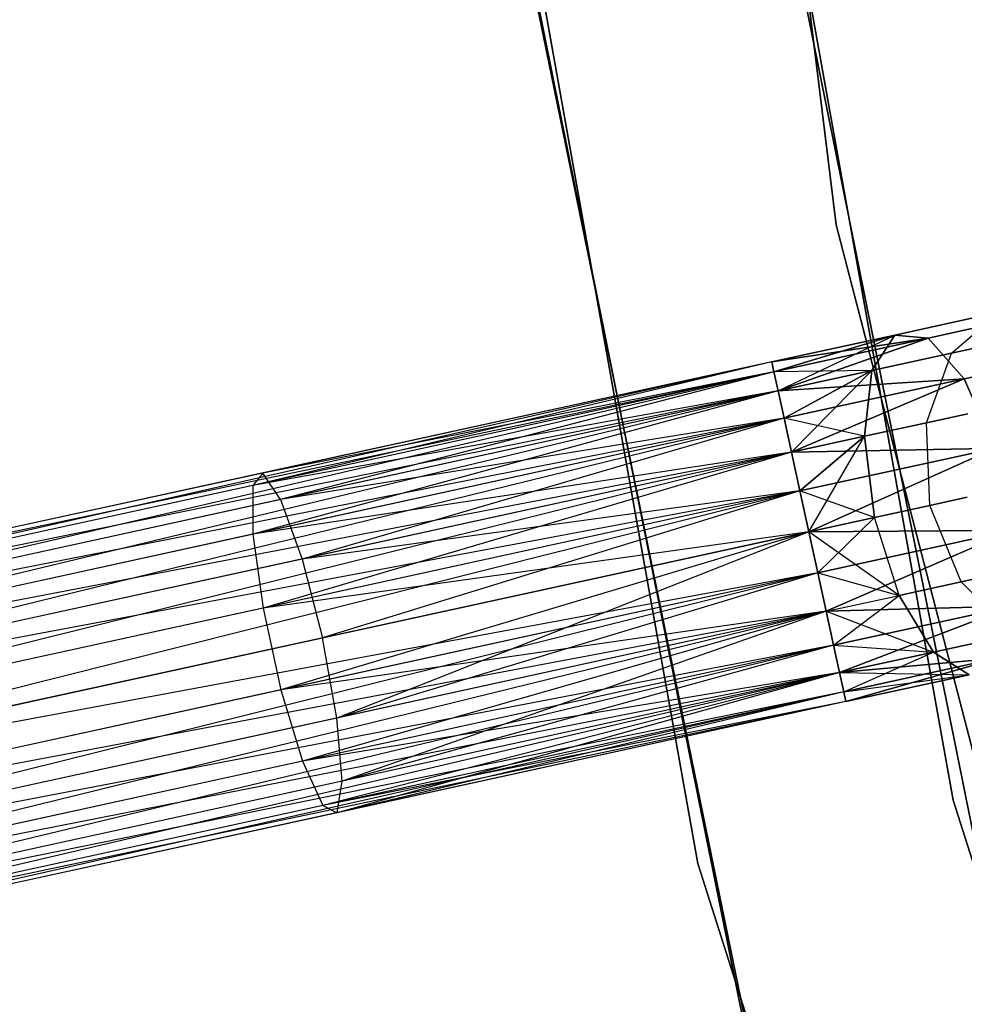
# Model space of a CAD drawing. Extents: x -91 to 91, y -91 to 262.
# Tile 62 of 256: x -65.52 to -60.12, y -16.04 to -10.42. Entities that reach past the tile are written whole.
import ezdxf

# ---------------------------------------------------------------- set-up
doc = ezdxf.new("R2010")
doc.units = 0
doc.header["$LTSCALE"] = 25.4
doc.layers.get('0').update_dxf_attribs({"linetype": 'CONTINUOUS'})

# ---------------------------------------------------------------- blocks, each defined once
blk = doc.blocks.new('ETE0_STL_1')
at = {"color": 0}
for p, q in [((-61.8482, -3.5492, 327.5076), (-60.8559, -11.5916, 327.5076)), ((-60.8559, -11.5916, 328.5076), (-61.8482, -3.5492, 328.5076)), ((-61.8482, -3.5492, 327.5076), (-60.8559, -11.5916, 327.5076)), ((-60.8559, -11.5916, 328.5076), (-61.8482, -3.5492, 328.5076)), ((-60.1888, -14.8764, 330.5076), (-61.6156, -6.8929, 330.5076)), ((-61.6156, -6.8929, 321.0076), (-60.1888, -14.8764, 321.0076)), ((-61.6156, -6.8929, 321.0076), (-60.1888, -14.8764, 321.0076)), ((-60.1888, -14.8764, 330.5076), (-61.6156, -6.8929, 330.5076)), ((-63.1063, -7.0597, 330.5076), (-61.645, -15.2363, 330.5076)), ((-61.645, -15.2363, 321.0076), (-63.1063, -7.0597, 321.0076)), ((-63.1063, -7.0597, 330.5076), (-61.645, -15.2363, 330.5076)), ((-61.645, -15.2363, 321.0076), (-63.1063, -7.0597, 321.0076)), ((-61.4496, -8.2433, 159.5), (-59.8479, -16.1935, 159.5)), ((-59.8479, -16.1935, 169), (-61.4496, -8.2433, 169)), ((-59.8479, -16.1935, 169), (-61.4496, -8.2433, 169)), ((-61.4496, -8.2433, 159.5), (-59.8479, -16.1935, 159.5)), ((-61.2958, -16.5853, 159.5), (-62.9362, -8.4427, 159.5)), ((-62.9362, -8.4427, 169), (-61.2958, -16.5853, 169)), ((-61.2958, -16.5853, 159.5), (-62.9362, -8.4427, 159.5)), ((-62.9362, -8.4427, 169), (-61.2958, -16.5853, 169)), ((-62.9102, -8.6345, 158.5), (-61.245, -16.7721, 158.5)), ((-61.245, -16.7721, 159.5), (-62.9102, -8.6345, 159.5)), ((-62.9102, -8.6345, 158.5), (-61.245, -16.7721, 158.5)), ((-61.245, -16.7721, 159.5), (-62.9102, -8.6345, 159.5)), ((-60.8559, -11.5916, 327.5076), (-60.8559, -11.5916, 328.5076)), ((-60.8559, -11.5916, 327.5076), (-58.8222, -19.4357, 327.5076)), ((-58.8222, -19.4357, 328.5076), (-60.8559, -11.5916, 328.5076)), ((-60.8559, -11.5916, 327.5076), (-60.8559, -11.5916, 328.5076)), ((-60.8559, -11.5916, 327.5076), (-58.8222, -19.4357, 327.5076)), ((-58.8222, -19.4357, 328.5076), (-60.8559, -11.5916, 328.5076)), ((-59.5849, -12.0745, 320.3427), (-60.3312, -12.2375, 319.8322)), ((-59.5849, -12.0745, 320.3427), (-60.3312, -12.2375, 319.8322)), ((-60.3312, -12.2375, 170.183), (-59.5849, -12.0745, 169.6726)), ((-60.3312, -12.2375, 170.183), (-59.5849, -12.0745, 169.6726)), ((-59.9255, -12.0898, 320.6786), (-60.5212, -12.2199, 320.2712)), ((-59.9255, -12.0898, 320.6786), (-60.5212, -12.2199, 320.2712)), ((-60.5212, -12.2199, 169.744), (-59.9255, -12.0898, 169.3366)), ((-60.5212, -12.2199, 169.744), (-59.9255, -12.0898, 169.3366)), ((-60.1984, -12.3231, 320.9951), (-59.9255, -12.0898, 320.6786)), ((-60.1984, -12.3231, 320.9951), (-59.9255, -12.0898, 320.6786)), ((-60.1984, -12.3231, 169.0201), (-59.9255, -12.0898, 169.3366)), ((-60.1984, -12.3231, 169.0201), (-59.9255, -12.0898, 169.3366)), ((-60.5212, -12.2199, 320.2712), (-61.2238, -12.3734, 320.1281)), ((-60.5212, -12.2199, 320.2712), (-61.2238, -12.3734, 319.8871)), ((-60.5212, -12.2199, 320.2712), (-61.2238, -12.3734, 320.1281)), ((-60.5212, -12.2199, 320.2712), (-61.2238, -12.3734, 319.8871)), ((-61.2238, -12.3734, 170.1281), (-60.5212, -12.2199, 169.744)), ((-61.2238, -12.3734, 169.8871), (-60.5212, -12.2199, 169.744)), ((-61.2238, -12.3734, 169.8871), (-60.5212, -12.2199, 169.744)), ((-61.2238, -12.3734, 170.1281), (-60.5212, -12.2199, 169.744)), ((-60.3312, -12.2375, 319.8322), (-61.2238, -12.3734, 319.8871)), ((-60.3312, -12.2375, 319.8322), (-61.2238, -12.3734, 319.8871)), ((-61.2238, -12.3734, 170.1281), (-60.3312, -12.2375, 170.183)), ((-61.2238, -12.3734, 170.1281), (-60.3312, -12.2375, 170.183)), ((-60.5212, -12.2199, 320.2712), (-61.2115, -12.4298, 320.3622)), ((-60.5212, -12.2199, 320.2712), (-61.2115, -12.4298, 320.3622)), ((-61.2115, -12.4298, 169.653), (-60.5212, -12.2199, 169.744)), ((-61.2115, -12.4298, 169.653), (-60.5212, -12.2199, 169.744)), ((-60.3312, -12.2375, 319.8322), (-61.2115, -12.4298, 319.653)), ((-60.3312, -12.2375, 319.8322), (-61.2115, -12.4298, 319.653)), ((-61.2115, -12.4298, 170.3622), (-60.3312, -12.2375, 170.183)), ((-61.2115, -12.4298, 170.3622), (-60.3312, -12.2375, 170.183)), ((-61.1876, -12.5392, 169.4395), (-60.5212, -12.2199, 169.744)), ((-61.1876, -12.5392, 169.4395), (-60.5212, -12.2199, 169.744)), ((-60.3312, -12.2375, 319.8322), (-61.1876, -12.5392, 319.4395)), ((-60.3312, -12.2375, 319.8322), (-61.1876, -12.5392, 319.4395)), ((-61.1876, -12.5392, 170.5757), (-60.3312, -12.2375, 170.183)), ((-61.1876, -12.5392, 170.5757), (-60.3312, -12.2375, 170.183)), ((-60.6523, -12.4223, 320.6847), (-60.5212, -12.2199, 320.2712)), ((-60.6523, -12.4223, 320.6847), (-60.5212, -12.2199, 320.2712)), ((-60.5212, -12.2199, 169.744), (-60.6523, -12.4223, 169.3306)), ((-60.5212, -12.2199, 169.744), (-60.6523, -12.4223, 169.3306)), ((-60.5212, -12.2199, 320.2712), (-60.3312, -12.2375, 319.8322)), ((-60.5212, -12.2199, 320.2712), (-60.3312, -12.2375, 319.8322)), ((-60.3312, -12.2375, 170.183), (-60.5212, -12.2199, 169.744)), ((-60.3312, -12.2375, 170.183), (-60.5212, -12.2199, 169.744)), ((-60.3312, -12.2375, 319.8322), (-60.1259, -12.4709, 319.4683)), ((-60.3312, -12.2375, 319.8322), (-60.1259, -12.4709, 319.4683)), ((-60.1259, -12.4709, 170.5469), (-60.3312, -12.2375, 170.183)), ((-60.1259, -12.4709, 170.5469), (-60.3312, -12.2375, 170.183)), ((-59.8952, -12.2569, 321.4596), (-60.1984, -12.3231, 320.9951)), ((-59.8952, -12.2569, 321.4596), (-60.1984, -12.3231, 320.9951)), ((-60.1984, -12.3231, 169.0201), (-59.8952, -12.2569, 168.5556)), ((-60.1984, -12.3231, 169.0201), (-59.8952, -12.2569, 168.5556)), ((-59.2548, -12.2806, 320.0641), (-60.1259, -12.4709, 319.4683)), ((-59.2548, -12.2806, 320.0641), (-60.1259, -12.4709, 319.4683)), ((-60.1259, -12.4709, 170.5469), (-59.2548, -12.2806, 169.9511)), ((-60.1259, -12.4709, 170.5469), (-59.2548, -12.2806, 169.9511)), ((-60.1984, -12.3231, 320.9951), (-60.6523, -12.4223, 320.6847)), ((-60.1984, -12.3231, 320.9951), (-60.6523, -12.4223, 320.6847)), ((-60.6523, -12.4223, 169.3306), (-60.1984, -12.3231, 169.0201)), ((-60.6523, -12.4223, 169.3306), (-60.1984, -12.3231, 169.0201)), ((-60.3412, -12.721, 321.2195), (-60.1984, -12.3231, 320.9951)), ((-60.3412, -12.721, 321.2195), (-60.1984, -12.3231, 320.9951)), ((-60.3412, -12.721, 168.7957), (-60.1984, -12.3231, 169.0201)), ((-60.3412, -12.721, 168.7957), (-60.1984, -12.3231, 169.0201)), ((-61.2238, -12.3734, 170.1281), (-68.7386, -14.0149, 170.1281)), ((-61.2238, -12.3734, 170.1281), (-68.7386, -14.0149, 170.1281)), ((-61.2238, -12.3734, 169.8871), (-68.7386, -14.0149, 170.1281)), ((-61.2238, -12.3734, 169.8871), (-68.7386, -14.0149, 170.1281)), ((-61.2238, -12.3734, 169.8871), (-68.7263, -14.0713, 169.653)), ((-61.2238, -12.3734, 169.8871), (-68.7263, -14.0713, 169.653)), ((-61.2238, -12.3734, 320.1281), (-64.1852, -13.0793, 320.1334)), ((-61.2238, -12.3734, 320.1281), (-64.1852, -13.0793, 320.1334)), ((-61.2238, -12.3734, 319.8871), (-64.1281, -13.0078, 319.6635)), ((-61.2238, -12.3734, 320.1281), (-64.1281, -13.0078, 319.6635)), ((-61.2238, -12.3734, 320.1281), (-64.1281, -13.0078, 319.6635)), ((-61.2238, -12.3734, 319.8871), (-64.1281, -13.0078, 319.6635)), ((-61.2238, -12.3734, 320.1281), (-61.2115, -12.4298, 320.3622)), ((-61.2115, -12.4298, 319.653), (-61.2238, -12.3734, 319.8871)), ((-61.2238, -12.3734, 320.1281), (-61.2115, -12.4298, 320.3622)), ((-61.2115, -12.4298, 319.653), (-61.2238, -12.3734, 319.8871)), ((-61.2115, -12.4298, 170.3622), (-61.2238, -12.3734, 170.1281)), ((-61.2238, -12.3734, 169.8871), (-61.2115, -12.4298, 169.653)), ((-61.2238, -12.3734, 169.8871), (-61.2115, -12.4298, 169.653)), ((-61.2115, -12.4298, 170.3622), (-61.2238, -12.3734, 170.1281)), ((-60.6523, -12.4223, 320.6847), (-61.2115, -12.4298, 320.3622)), ((-60.6523, -12.4223, 320.6847), (-61.2115, -12.4298, 320.3622)), ((-60.6523, -12.4223, 320.6847), (-61.1876, -12.5392, 320.5757)), ((-60.6523, -12.4223, 320.6847), (-61.1876, -12.5392, 320.5757)), ((-61.1876, -12.5392, 169.4395), (-60.6523, -12.4223, 169.3306)), ((-61.1876, -12.5392, 169.4395), (-60.6523, -12.4223, 169.3306)), ((-60.6523, -12.4223, 320.6847), (-61.1535, -12.6954, 320.7561)), ((-60.6523, -12.4223, 320.6847), (-61.1535, -12.6954, 320.7561)), ((-61.1535, -12.6954, 169.2591), (-60.6523, -12.4223, 169.3306)), ((-61.1535, -12.6954, 169.2591), (-60.6523, -12.4223, 169.3306)), ((-61.1112, -12.8892, 169.1222), (-60.6523, -12.4223, 169.3306)), ((-61.1112, -12.8892, 169.1222), (-60.6523, -12.4223, 169.3306)), ((-60.6945, -12.7982, 320.9779), (-60.6523, -12.4223, 320.6847)), ((-60.6945, -12.7982, 320.9779), (-60.6523, -12.4223, 320.6847)), ((-60.6523, -12.4223, 169.3306), (-60.6945, -12.7982, 169.0373)), ((-60.6523, -12.4223, 169.3306), (-60.6945, -12.7982, 169.0373)), ((-61.2115, -12.4298, 170.3622), (-68.7386, -14.0149, 170.1281)), ((-61.2115, -12.4298, 170.3622), (-68.7386, -14.0149, 170.1281)), ((-61.2115, -12.4298, 169.653), (-68.7263, -14.0713, 169.653)), ((-61.2115, -12.4298, 169.653), (-68.7263, -14.0713, 169.653)), ((-61.2115, -12.4298, 170.3622), (-68.7024, -14.1807, 170.5757)), ((-61.2115, -12.4298, 170.3622), (-68.7024, -14.1807, 170.5757)), ((-61.2115, -12.4298, 320.3622), (-64.1852, -13.0793, 320.1334)), ((-61.2115, -12.4298, 320.3622), (-64.1852, -13.0793, 320.1334)), ((-61.2115, -12.4298, 319.653), (-64.1281, -13.0078, 319.6635)), ((-61.2115, -12.4298, 319.653), (-64.1281, -13.0078, 319.6635)), ((-61.2115, -12.4298, 319.653), (-64.0265, -13.1593, 319.2211)), ((-61.2115, -12.4298, 319.653), (-64.0265, -13.1593, 319.2211)), ((-61.2115, -12.4298, 320.3622), (-61.1876, -12.5392, 320.5757)), ((-61.1876, -12.5392, 319.4395), (-61.2115, -12.4298, 319.653)), ((-61.2115, -12.4298, 320.3622), (-61.1876, -12.5392, 320.5757)), ((-61.1876, -12.5392, 319.4395), (-61.2115, -12.4298, 319.653)), ((-61.1876, -12.5392, 170.5757), (-61.2115, -12.4298, 170.3622)), ((-61.2115, -12.4298, 169.653), (-61.1876, -12.5392, 169.4395)), ((-61.2115, -12.4298, 169.653), (-61.1876, -12.5392, 169.4395)), ((-61.1876, -12.5392, 170.5757), (-61.2115, -12.4298, 170.3622)), ((-60.1259, -12.4709, 319.4683), (-61.1876, -12.5392, 319.4395)), ((-60.1259, -12.4709, 319.4683), (-61.1876, -12.5392, 319.4395)), ((-61.1876, -12.5392, 170.5757), (-60.1259, -12.4709, 170.5469)), ((-61.1876, -12.5392, 170.5757), (-60.1259, -12.4709, 170.5469)), ((-60.1259, -12.4709, 319.4683), (-61.1535, -12.6954, 319.2591)), ((-60.1259, -12.4709, 319.4683), (-61.1535, -12.6954, 319.2591)), ((-61.1535, -12.6954, 170.7561), (-60.1259, -12.4709, 170.5469)), ((-61.1535, -12.6954, 170.7561), (-60.1259, -12.4709, 170.5469)), ((-60.1259, -12.4709, 319.4683), (-61.1112, -12.8892, 319.1222)), ((-60.1259, -12.4709, 319.4683), (-61.1112, -12.8892, 319.1222)), ((-61.1112, -12.8892, 170.8931), (-60.1259, -12.4709, 170.5469)), ((-61.1112, -12.8892, 170.8931), (-60.1259, -12.4709, 170.5469)), ((-60.1259, -12.4709, 319.4683), (-59.9523, -12.8668, 319.2628)), ((-60.1259, -12.4709, 319.4683), (-59.9523, -12.8668, 319.2628)), ((-59.9523, -12.8668, 170.7524), (-60.1259, -12.4709, 170.5469)), ((-59.9523, -12.8668, 170.7524), (-60.1259, -12.4709, 170.5469)), ((-61.1876, -12.5392, 169.4395), (-68.7263, -14.0713, 169.653)), ((-61.1876, -12.5392, 169.4395), (-68.7263, -14.0713, 169.653)), ((-61.1876, -12.5392, 170.5757), (-68.7024, -14.1807, 170.5757)), ((-61.1876, -12.5392, 170.5757), (-68.7024, -14.1807, 170.5757)), ((-61.1876, -12.5392, 169.4395), (-68.6683, -14.3369, 169.2591)), ((-61.1876, -12.5392, 169.4395), (-68.6683, -14.3369, 169.2591)), ((-61.1876, -12.5392, 320.5757), (-64.1852, -13.0793, 320.1334)), ((-61.1876, -12.5392, 320.5757), (-64.1852, -13.0793, 320.1334)), ((-61.1876, -12.5392, 320.5757), (-64.1847, -13.3575, 320.5228)), ((-61.1876, -12.5392, 320.5757), (-64.1847, -13.3575, 320.5228)), ((-61.1876, -12.5392, 319.4395), (-64.0265, -13.1593, 319.2211)), ((-61.1876, -12.5392, 319.4395), (-64.0265, -13.1593, 319.2211)), ((-61.1876, -12.5392, 320.5757), (-61.1535, -12.6954, 320.7561)), ((-61.1535, -12.6954, 319.2591), (-61.1876, -12.5392, 319.4395)), ((-61.1876, -12.5392, 320.5757), (-61.1535, -12.6954, 320.7561)), ((-61.1535, -12.6954, 319.2591), (-61.1876, -12.5392, 319.4395)), ((-61.1535, -12.6954, 170.7561), (-61.1876, -12.5392, 170.5757)), ((-61.1876, -12.5392, 169.4395), (-61.1535, -12.6954, 169.2591)), ((-61.1876, -12.5392, 169.4395), (-61.1535, -12.6954, 169.2591)), ((-61.1535, -12.6954, 170.7561), (-61.1876, -12.5392, 170.5757)), ((-61.1535, -12.6954, 170.7561), (-68.7024, -14.1807, 170.5757)), ((-61.1535, -12.6954, 170.7561), (-68.7024, -14.1807, 170.5757)), ((-61.1535, -12.6954, 169.2591), (-68.6683, -14.3369, 169.2591)), ((-61.1535, -12.6954, 169.2591), (-68.6683, -14.3369, 169.2591)), ((-61.1535, -12.6954, 170.7561), (-68.6259, -14.5308, 170.8931)), ((-61.1535, -12.6954, 170.7561), (-68.6259, -14.5308, 170.8931)), ((-61.1535, -12.6954, 320.7561), (-64.1847, -13.3575, 320.5228)), ((-61.1535, -12.6954, 320.7561), (-64.1847, -13.3575, 320.5228)), ((-61.1535, -12.6954, 319.2591), (-64.0265, -13.1593, 319.2211)), ((-61.1535, -12.6954, 319.2591), (-64.0265, -13.1593, 319.2211)), ((-61.1535, -12.6954, 319.2591), (-63.9036, -13.4992, 318.9072)), ((-61.1535, -12.6954, 319.2591), (-63.9036, -13.4992, 318.9072)), ((-60.6945, -12.7982, 320.9779), (-61.1535, -12.6954, 320.7561)), ((-61.1535, -12.6954, 320.7561), (-61.1112, -12.8892, 320.8931)), ((-60.6945, -12.7982, 320.9779), (-61.1535, -12.6954, 320.7561)), ((-61.1112, -12.8892, 319.1222), (-61.1535, -12.6954, 319.2591)), ((-61.1535, -12.6954, 320.7561), (-61.1112, -12.8892, 320.8931)), ((-61.1112, -12.8892, 319.1222), (-61.1535, -12.6954, 319.2591)), ((-61.1112, -12.8892, 170.8931), (-61.1535, -12.6954, 170.7561)), ((-61.1535, -12.6954, 169.2591), (-61.1112, -12.8892, 169.1222)), ((-61.1535, -12.6954, 169.2591), (-61.1112, -12.8892, 169.1222)), ((-61.1112, -12.8892, 170.8931), (-61.1535, -12.6954, 170.7561)), ((-60.1052, -12.6695, 321.5811), (-60.3412, -12.721, 321.2195)), ((-60.1052, -12.6695, 321.5811), (-60.3412, -12.721, 321.2195)), ((-60.3412, -12.721, 168.7957), (-60.1052, -12.6695, 168.4341)), ((-60.3412, -12.721, 168.7957), (-60.1052, -12.6695, 168.4341)), ((-60.3412, -12.721, 321.2195), (-60.6945, -12.7982, 320.9779)), ((-60.3412, -12.721, 321.2195), (-60.6945, -12.7982, 320.9779)), ((-60.6945, -12.7982, 169.0373), (-60.3412, -12.721, 168.7957)), ((-60.6945, -12.7982, 169.0373), (-60.3412, -12.721, 168.7957)), ((-60.3212, -13.1923, 321.3005), (-60.3412, -12.721, 321.2195)), ((-60.3212, -13.1923, 321.3005), (-60.3412, -12.721, 321.2195)), ((-60.3212, -13.1923, 168.7147), (-60.3412, -12.721, 168.7957)), ((-60.3212, -13.1923, 168.7147), (-60.3412, -12.721, 168.7957)), ((-60.6945, -12.7982, 320.9779), (-61.1112, -12.8892, 320.8931)), ((-60.6945, -12.7982, 320.9779), (-61.1112, -12.8892, 320.8931)), ((-61.1112, -12.8892, 169.1222), (-60.6945, -12.7982, 169.0373)), ((-61.1112, -12.8892, 169.1222), (-60.6945, -12.7982, 169.0373)), ((-60.6945, -12.7982, 320.9779), (-61.0631, -13.1094, 320.9785)), ((-60.6945, -12.7982, 320.9779), (-61.0631, -13.1094, 320.9785)), ((-61.0631, -13.1094, 169.0367), (-60.6945, -12.7982, 169.0373)), ((-61.0631, -13.1094, 169.0367), (-60.6945, -12.7982, 169.0373)), ((-61.012, -13.3433, 169.0076), (-60.6945, -12.7982, 169.0373)), ((-61.012, -13.3433, 169.0076), (-60.6945, -12.7982, 169.0373)), ((-60.6381, -13.2616, 321.0837), (-60.6945, -12.7982, 320.9779)), ((-60.6381, -13.2616, 321.0837), (-60.6945, -12.7982, 320.9779)), ((-60.6945, -12.7982, 169.0373), (-60.6381, -13.2616, 168.9315)), ((-60.6945, -12.7982, 169.0373), (-60.6381, -13.2616, 168.9315)), ((-59.9523, -12.8668, 319.2628), (-61.1112, -12.8892, 319.1222)), ((-59.9523, -12.8668, 319.2628), (-61.1112, -12.8892, 319.1222)), ((-61.1112, -12.8892, 170.8931), (-59.9523, -12.8668, 170.7524)), ((-61.1112, -12.8892, 170.8931), (-59.9523, -12.8668, 170.7524)), ((-59.9523, -12.8668, 319.2628), (-61.0631, -13.1094, 319.0367)), ((-59.9523, -12.8668, 319.2628), (-61.0631, -13.1094, 319.0367)), ((-61.0631, -13.1094, 170.9785), (-59.9523, -12.8668, 170.7524)), ((-61.0631, -13.1094, 170.9785), (-59.9523, -12.8668, 170.7524)), ((-59.9523, -12.8668, 319.2628), (-61.012, -13.3433, 319.0076)), ((-59.9523, -12.8668, 319.2628), (-61.012, -13.3433, 319.0076)), ((-61.012, -13.3433, 171.0076), (-59.9523, -12.8668, 170.7524)), ((-61.012, -13.3433, 171.0076), (-59.9523, -12.8668, 170.7524)), ((-61.1112, -12.8892, 169.1222), (-68.6683, -14.3369, 169.2591)), ((-61.1112, -12.8892, 169.1222), (-68.6683, -14.3369, 169.2591)), ((-61.1112, -12.8892, 170.8931), (-68.6259, -14.5308, 170.8931)), ((-61.1112, -12.8892, 170.8931), (-68.6259, -14.5308, 170.8931)), ((-61.1112, -12.8892, 169.1222), (-68.5778, -14.751, 169.0367)), ((-61.1112, -12.8892, 169.1222), (-68.5778, -14.751, 169.0367)), ((-61.1112, -12.8892, 320.8931), (-64.1847, -13.3575, 320.5228)), ((-61.1112, -12.8892, 320.8931), (-64.1847, -13.3575, 320.5228)), ((-61.1112, -12.8892, 320.8931), (-64.1267, -13.7787, 320.7428)), ((-61.1112, -12.8892, 320.8931), (-64.1267, -13.7787, 320.7428)), ((-61.1112, -12.8892, 319.1222), (-63.9036, -13.4992, 318.9072)), ((-61.1112, -12.8892, 319.1222), (-63.9036, -13.4992, 318.9072)), ((-61.1112, -12.8892, 320.8931), (-61.0631, -13.1094, 320.9785)), ((-61.0631, -13.1094, 319.0367), (-61.1112, -12.8892, 319.1222)), ((-61.1112, -12.8892, 320.8931), (-61.0631, -13.1094, 320.9785)), ((-61.0631, -13.1094, 319.0367), (-61.1112, -12.8892, 319.1222)), ((-61.0631, -13.1094, 170.9785), (-61.1112, -12.8892, 170.8931)), ((-61.1112, -12.8892, 169.1222), (-61.0631, -13.1094, 169.0367)), ((-61.1112, -12.8892, 169.1222), (-61.0631, -13.1094, 169.0367)), ((-61.0631, -13.1094, 170.9785), (-61.1112, -12.8892, 170.8931)), ((-64.1281, -13.0078, 319.6635), (-66.9669, -13.6279, 318.998)), ((-64.1281, -13.0078, 319.6635), (-66.9669, -13.6279, 318.998)), ((-64.1281, -13.0078, 319.6635), (-64.1852, -13.0793, 320.1334)), ((-64.1281, -13.0078, 319.6635), (-64.1852, -13.0793, 320.1334)), ((-64.0265, -13.1593, 319.2211), (-64.1281, -13.0078, 319.6635)), ((-64.0265, -13.1593, 319.2211), (-64.1281, -13.0078, 319.6635)), ((-64.1852, -13.0793, 320.1334), (-67.0919, -13.7143, 319.4519)), ((-64.1852, -13.0793, 320.1334), (-67.0919, -13.7143, 319.4519)), ((-64.1852, -13.0793, 320.1334), (-64.1847, -13.3575, 320.5228)), ((-64.1852, -13.0793, 320.1334), (-64.1847, -13.3575, 320.5228)), ((-61.0631, -13.1094, 170.9785), (-68.6259, -14.5308, 170.8931)), ((-61.0631, -13.1094, 170.9785), (-68.6259, -14.5308, 170.8931)), ((-61.0631, -13.1094, 169.0367), (-68.5778, -14.751, 169.0367)), ((-61.0631, -13.1094, 169.0367), (-68.5778, -14.751, 169.0367)), ((-68.5267, -14.9848, 171.0076), (-61.0631, -13.1094, 170.9785)), ((-68.5267, -14.9848, 171.0076), (-61.0631, -13.1094, 170.9785)), ((-61.0631, -13.1094, 320.9785), (-64.1267, -13.7787, 320.7428)), ((-61.0631, -13.1094, 320.9785), (-64.1267, -13.7787, 320.7428)), ((-61.0631, -13.1094, 319.0367), (-63.9036, -13.4992, 318.9072)), ((-61.0631, -13.1094, 319.0367), (-63.9036, -13.4992, 318.9072)), ((-61.0631, -13.1094, 319.0367), (-63.7877, -13.9496, 318.794)), ((-61.0631, -13.1094, 319.0367), (-63.7877, -13.9496, 318.794)), ((-60.6381, -13.2616, 321.0837), (-61.0631, -13.1094, 320.9785)), ((-61.0631, -13.1094, 320.9785), (-61.012, -13.3433, 321.0076)), ((-60.6381, -13.2616, 321.0837), (-61.0631, -13.1094, 320.9785)), ((-61.012, -13.3433, 319.0076), (-61.0631, -13.1094, 319.0367)), ((-61.0631, -13.1094, 320.9785), (-61.012, -13.3433, 321.0076)), ((-61.012, -13.3433, 319.0076), (-61.0631, -13.1094, 319.0367)), ((-61.0631, -13.1094, 169.0367), (-61.012, -13.3433, 169.0076)), ((-61.012, -13.3433, 171.0076), (-61.0631, -13.1094, 170.9785)), ((-61.0631, -13.1094, 169.0367), (-61.012, -13.3433, 169.0076)), ((-61.012, -13.3433, 171.0076), (-61.0631, -13.1094, 170.9785)), ((-60.3212, -13.1923, 321.3005), (-60.1094, -13.1461, 321.6249)), ((-60.3212, -13.1923, 321.3005), (-60.1094, -13.1461, 321.6249)), ((-60.1094, -13.1461, 168.3903), (-60.3212, -13.1923, 168.7147)), ((-60.1094, -13.1461, 168.3903), (-60.3212, -13.1923, 168.7147)), ((-64.0265, -13.1593, 319.2211), (-66.8014, -13.7655, 318.5705)), ((-64.0265, -13.1593, 319.2211), (-66.8014, -13.7655, 318.5705)), ((-64.0265, -13.1593, 319.2211), (-63.9036, -13.4992, 318.9072)), ((-64.0265, -13.1593, 319.2211), (-63.9036, -13.4992, 318.9072)), ((-60.6381, -13.2616, 321.0837), (-60.3212, -13.1923, 321.3005)), ((-60.6381, -13.2616, 321.0837), (-60.3212, -13.1923, 321.3005)), ((-60.3212, -13.1923, 168.7147), (-60.6381, -13.2616, 168.9315)), ((-60.3212, -13.1923, 168.7147), (-60.6381, -13.2616, 168.9315)), ((-60.1429, -13.6291, 321.2195), (-60.3212, -13.1923, 321.3005)), ((-60.1429, -13.6291, 321.2195), (-60.3212, -13.1923, 321.3005)), ((-60.1429, -13.6291, 168.7957), (-60.3212, -13.1923, 168.7147)), ((-60.1429, -13.6291, 168.7957), (-60.3212, -13.1923, 168.7147)), ((-61.012, -13.3433, 321.0076), (-60.6381, -13.2616, 321.0837)), ((-61.012, -13.3433, 321.0076), (-60.6381, -13.2616, 321.0837)), ((-60.6381, -13.2616, 168.9315), (-61.012, -13.3433, 169.0076)), ((-60.6381, -13.2616, 168.9315), (-61.012, -13.3433, 169.0076)), ((-60.9609, -13.5771, 169.0367), (-60.6381, -13.2616, 168.9315)), ((-60.9609, -13.5771, 169.0367), (-60.6381, -13.2616, 168.9315)), ((-60.4961, -13.7062, 320.9779), (-60.6381, -13.2616, 321.0837)), ((-60.4961, -13.7062, 320.9779), (-60.6381, -13.2616, 321.0837)), ((-60.4961, -13.7062, 169.0373), (-60.6381, -13.2616, 168.9315)), ((-60.4961, -13.7062, 169.0373), (-60.6381, -13.2616, 168.9315)), ((-61.012, -13.3433, 169.0076), (-68.5267, -14.9848, 169.0076)), ((-61.012, -13.3433, 169.0076), (-68.5267, -14.9848, 169.0076)), ((-61.012, -13.3433, 171.0076), (-68.5267, -14.9848, 171.0076)), ((-61.012, -13.3433, 171.0076), (-68.5267, -14.9848, 171.0076)), ((-64.1847, -13.3575, 320.5228), (-67.1477, -14.0048, 319.8282)), ((-64.1847, -13.3575, 320.5228), (-67.1477, -14.0048, 319.8282)), ((-64.1847, -13.3575, 320.5228), (-64.1267, -13.7787, 320.7428)), ((-64.1847, -13.3575, 320.5228), (-64.1267, -13.7787, 320.7428)), ((-61.012, -13.3433, 321.0076), (-64.1267, -13.7787, 320.7428)), ((-61.012, -13.3433, 321.0076), (-64.1267, -13.7787, 320.7428)), ((-61.012, -13.3433, 321.0076), (-64.0246, -14.2463, 320.7428)), ((-61.012, -13.3433, 321.0076), (-64.0246, -14.2463, 320.7428)), ((-63.7877, -13.9496, 318.794), (-61.012, -13.3433, 319.0076)), ((-63.7877, -13.9496, 318.794), (-61.012, -13.3433, 319.0076)), ((-61.012, -13.3433, 319.0076), (-63.7053, -14.4073, 318.9072)), ((-61.012, -13.3433, 319.0076), (-63.7053, -14.4073, 318.9072)), ((-59.8502, -13.3344, 319.2628), (-61.012, -13.3433, 319.0076)), ((-59.8502, -13.3344, 319.2628), (-61.012, -13.3433, 319.0076)), ((-61.012, -13.3433, 171.0076), (-59.8502, -13.3344, 170.7524)), ((-61.012, -13.3433, 171.0076), (-59.8502, -13.3344, 170.7524)), ((-60.9609, -13.5771, 319.0367), (-61.012, -13.3433, 319.0076)), ((-61.012, -13.3433, 321.0076), (-60.9609, -13.5771, 320.9785)), ((-60.4961, -13.7062, 320.9779), (-61.012, -13.3433, 321.0076)), ((-60.4961, -13.7062, 320.9779), (-61.012, -13.3433, 321.0076)), ((-60.9609, -13.5771, 319.0367), (-61.012, -13.3433, 319.0076)), ((-61.012, -13.3433, 321.0076), (-60.9609, -13.5771, 320.9785)), ((-61.012, -13.3433, 169.0076), (-60.9609, -13.5771, 169.0367)), ((-60.9609, -13.5771, 170.9785), (-61.012, -13.3433, 171.0076)), ((-60.9609, -13.5771, 170.9785), (-61.012, -13.3433, 171.0076)), ((-61.012, -13.3433, 169.0076), (-60.9609, -13.5771, 169.0367)), ((-59.8502, -13.3344, 319.2628), (-60.9609, -13.5771, 319.0367)), ((-59.8502, -13.3344, 319.2628), (-60.9609, -13.5771, 319.0367)), ((-60.9609, -13.5771, 170.9785), (-59.8502, -13.3344, 170.7524)), ((-60.9609, -13.5771, 170.9785), (-59.8502, -13.3344, 170.7524)), ((-59.8502, -13.3344, 319.2628), (-60.9128, -13.7973, 319.1222)), ((-59.8502, -13.3344, 319.2628), (-60.9128, -13.7973, 319.1222)), ((-60.9128, -13.7973, 170.8931), (-59.8502, -13.3344, 170.7524)), ((-60.9128, -13.7973, 170.8931), (-59.8502, -13.3344, 170.7524)), ((-63.9036, -13.4992, 318.9072), (-66.6333, -14.0955, 318.2673)), ((-63.9036, -13.4992, 318.9072), (-66.6333, -14.0955, 318.2673)), ((-63.9036, -13.4992, 318.9072), (-63.7877, -13.9496, 318.794)), ((-63.9036, -13.4992, 318.9072), (-63.7877, -13.9496, 318.794)), ((-60.9609, -13.5771, 170.9785), (-68.5267, -14.9848, 171.0076)), ((-60.9609, -13.5771, 170.9785), (-68.5267, -14.9848, 171.0076)), ((-60.9609, -13.5771, 169.0367), (-68.4757, -15.2186, 169.0367)), ((-60.9609, -13.5771, 169.0367), (-68.4757, -15.2186, 169.0367)), ((-60.9609, -13.5771, 170.9785), (-68.4276, -15.4388, 170.8931)), ((-60.9609, -13.5771, 170.9785), (-68.4276, -15.4388, 170.8931)), ((-60.9609, -13.5771, 320.9785), (-64.0246, -14.2463, 320.7428)), ((-60.9609, -13.5771, 320.9785), (-64.0246, -14.2463, 320.7428)), ((-60.9609, -13.5771, 319.0367), (-63.7053, -14.4073, 318.9072)), ((-60.9609, -13.5771, 319.0367), (-63.7053, -14.4073, 318.9072)), ((-60.9128, -13.7973, 319.1222), (-60.9609, -13.5771, 319.0367)), ((-60.9609, -13.5771, 320.9785), (-60.4961, -13.7062, 320.9779)), ((-60.9609, -13.5771, 320.9785), (-60.4961, -13.7062, 320.9779)), ((-60.9609, -13.5771, 320.9785), (-60.9128, -13.7973, 320.8931)), ((-60.9128, -13.7973, 319.1222), (-60.9609, -13.5771, 319.0367)), ((-60.9609, -13.5771, 320.9785), (-60.9128, -13.7973, 320.8931)), ((-60.9609, -13.5771, 169.0367), (-60.9128, -13.7973, 169.1222)), ((-60.9128, -13.7973, 170.8931), (-60.9609, -13.5771, 170.9785)), ((-60.9128, -13.7973, 170.8931), (-60.9609, -13.5771, 170.9785)), ((-60.9609, -13.5771, 169.0367), (-60.9128, -13.7973, 169.1222)), ((-60.9609, -13.5771, 169.0367), (-60.4961, -13.7062, 169.0373)), ((-60.9609, -13.5771, 169.0367), (-60.4961, -13.7062, 169.0373)), ((-59.9068, -13.5775, 321.5811), (-60.1429, -13.6291, 321.2195)), ((-59.9068, -13.5775, 321.5811), (-60.1429, -13.6291, 321.2195)), ((-60.1429, -13.6291, 168.7957), (-59.9068, -13.5775, 168.4341)), ((-60.1429, -13.6291, 168.7957), (-59.9068, -13.5775, 168.4341)), ((-60.1429, -13.6291, 321.2195), (-60.4961, -13.7062, 320.9779)), ((-60.1429, -13.6291, 321.2195), (-60.4961, -13.7062, 320.9779)), ((-60.4961, -13.7062, 169.0373), (-60.1429, -13.6291, 168.7957)), ((-60.4961, -13.7062, 169.0373), (-60.1429, -13.6291, 168.7957)), ((-59.8472, -13.9312, 320.9951), (-60.1429, -13.6291, 321.2195)), ((-59.8472, -13.9312, 320.9951), (-60.1429, -13.6291, 321.2195)), ((-59.8472, -13.9312, 169.0201), (-60.1429, -13.6291, 168.7957)), ((-59.8472, -13.9312, 169.0201), (-60.1429, -13.6291, 168.7957)), ((-60.9128, -13.7973, 320.8931), (-60.4961, -13.7062, 320.9779)), ((-60.9128, -13.7973, 320.8931), (-60.4961, -13.7062, 320.9779)), ((-60.9128, -13.7973, 169.1222), (-60.4961, -13.7062, 169.0373)), ((-60.9128, -13.7973, 169.1222), (-60.4961, -13.7062, 169.0373)), ((-60.8705, -13.9911, 169.2591), (-60.4961, -13.7062, 169.0373)), ((-60.8705, -13.9911, 169.2591), (-60.4961, -13.7062, 169.0373)), ((-60.4961, -13.7062, 320.9779), (-60.301, -14.0303, 320.6847)), ((-60.4961, -13.7062, 320.9779), (-60.301, -14.0303, 320.6847)), ((-60.301, -14.0303, 169.3306), (-60.4961, -13.7062, 169.0373)), ((-60.301, -14.0303, 169.3306), (-60.4961, -13.7062, 169.0373)), ((-59.8429, -13.7666, 319.4683), (-60.9128, -13.7973, 319.1222)), ((-59.8429, -13.7666, 319.4683), (-60.9128, -13.7973, 319.1222)), ((-60.9128, -13.7973, 170.8931), (-59.8429, -13.7666, 170.5469)), ((-60.9128, -13.7973, 170.8931), (-59.8429, -13.7666, 170.5469)), ((-59.8429, -13.7666, 319.4683), (-60.8705, -13.9911, 319.2591)), ((-59.8429, -13.7666, 319.4683), (-60.8705, -13.9911, 319.2591)), ((-60.8705, -13.9911, 170.7561), (-59.8429, -13.7666, 170.5469)), ((-60.8705, -13.9911, 170.7561), (-59.8429, -13.7666, 170.5469)), ((-59.8429, -13.7666, 319.4683), (-60.8364, -14.1473, 319.4395)), ((-59.8429, -13.7666, 319.4683), (-60.8364, -14.1473, 319.4395)), ((-60.8364, -14.1473, 170.5757), (-59.8429, -13.7666, 170.5469)), ((-60.8364, -14.1473, 170.5757), (-59.8429, -13.7666, 170.5469)), ((-60.9128, -13.7973, 169.1222), (-68.4757, -15.2186, 169.0367)), ((-60.9128, -13.7973, 169.1222), (-68.4757, -15.2186, 169.0367)), ((-60.9128, -13.7973, 170.8931), (-68.4276, -15.4388, 170.8931)), ((-60.9128, -13.7973, 170.8931), (-68.4276, -15.4388, 170.8931)), ((-60.9128, -13.7973, 169.1222), (-68.3852, -15.6326, 169.2591)), ((-60.9128, -13.7973, 169.1222), (-68.3852, -15.6326, 169.2591)), ((-64.1267, -13.7787, 320.7428), (-67.1215, -14.4328, 320.0407)), ((-64.1267, -13.7787, 320.7428), (-67.1215, -14.4328, 320.0407)), ((-64.1267, -13.7787, 320.7428), (-64.0246, -14.2463, 320.7428)), ((-64.1267, -13.7787, 320.7428), (-64.0246, -14.2463, 320.7428)), ((-60.9128, -13.7973, 320.8931), (-64.0246, -14.2463, 320.7428)), ((-60.9128, -13.7973, 320.8931), (-64.0246, -14.2463, 320.7428)), ((-60.9128, -13.7973, 320.8931), (-63.9016, -14.6532, 320.5228)), ((-60.9128, -13.7973, 320.8931), (-63.9016, -14.6532, 320.5228)), ((-60.9128, -13.7973, 319.1222), (-63.7053, -14.4073, 318.9072)), ((-60.9128, -13.7973, 319.1222), (-63.7053, -14.4073, 318.9072)), ((-60.9128, -13.7973, 319.1222), (-63.6752, -14.7674, 319.2211)), ((-60.9128, -13.7973, 319.1222), (-63.6752, -14.7674, 319.2211)), ((-60.8705, -13.9911, 319.2591), (-60.9128, -13.7973, 319.1222)), ((-60.9128, -13.7973, 320.8931), (-60.301, -14.0303, 320.6847)), ((-60.9128, -13.7973, 320.8931), (-60.301, -14.0303, 320.6847)), ((-60.9128, -13.7973, 320.8931), (-60.8705, -13.9911, 320.7561)), ((-60.8705, -13.9911, 319.2591), (-60.9128, -13.7973, 319.1222)), ((-60.9128, -13.7973, 320.8931), (-60.8705, -13.9911, 320.7561)), ((-60.9128, -13.7973, 169.1222), (-60.8705, -13.9911, 169.2591)), ((-60.8705, -13.9911, 170.7561), (-60.9128, -13.7973, 170.8931)), ((-60.8705, -13.9911, 170.7561), (-60.9128, -13.7973, 170.8931)), ((-60.9128, -13.7973, 169.1222), (-60.8705, -13.9911, 169.2591)), ((-59.8472, -13.9312, 320.9951), (-60.301, -14.0303, 320.6847)), ((-59.8472, -13.9312, 320.9951), (-60.301, -14.0303, 320.6847)), ((-60.301, -14.0303, 169.3306), (-59.8472, -13.9312, 169.0201)), ((-60.301, -14.0303, 169.3306), (-59.8472, -13.9312, 169.0201)), ((-60.8705, -13.9911, 170.7561), (-68.4276, -15.4388, 170.8931)), ((-60.8705, -13.9911, 170.7561), (-68.4276, -15.4388, 170.8931)), ((-60.8705, -13.9911, 169.2591), (-68.3852, -15.6326, 169.2591)), ((-60.8705, -13.9911, 169.2591), (-68.3852, -15.6326, 169.2591)), ((-60.8705, -13.9911, 170.7561), (-68.3511, -15.7888, 170.5757)), ((-60.8705, -13.9911, 170.7561), (-68.3511, -15.7888, 170.5757)), ((-66.501, -14.5423, 318.1579), (-63.7877, -13.9496, 318.794)), ((-66.501, -14.5423, 318.1579), (-63.7877, -13.9496, 318.794)), ((-60.8705, -13.9911, 320.7561), (-63.9016, -14.6532, 320.5228)), ((-60.8705, -13.9911, 320.7561), (-63.9016, -14.6532, 320.5228)), ((-63.7053, -14.4073, 318.9072), (-63.7877, -13.9496, 318.794)), ((-63.7053, -14.4073, 318.9072), (-63.7877, -13.9496, 318.794)), ((-60.8705, -13.9911, 319.2591), (-63.6752, -14.7674, 319.2211)), ((-60.8705, -13.9911, 319.2591), (-63.6752, -14.7674, 319.2211)), ((-60.8364, -14.1473, 319.4395), (-60.8705, -13.9911, 319.2591)), ((-60.8705, -13.9911, 320.7561), (-60.301, -14.0303, 320.6847)), ((-60.8705, -13.9911, 320.7561), (-60.301, -14.0303, 320.6847)), ((-60.8705, -13.9911, 320.7561), (-60.8364, -14.1473, 320.5757)), ((-60.8364, -14.1473, 319.4395), (-60.8705, -13.9911, 319.2591)), ((-60.8705, -13.9911, 320.7561), (-60.8364, -14.1473, 320.5757)), ((-60.8705, -13.9911, 169.2591), (-60.8364, -14.1473, 169.4395)), ((-60.8364, -14.1473, 170.5757), (-60.8705, -13.9911, 170.7561)), ((-60.8364, -14.1473, 170.5757), (-60.8705, -13.9911, 170.7561)), ((-60.8705, -13.9911, 169.2591), (-60.8364, -14.1473, 169.4395)), ((-60.8705, -13.9911, 169.2591), (-60.301, -14.0303, 169.3306)), ((-60.8705, -13.9911, 169.2591), (-60.301, -14.0303, 169.3306)), ((-60.301, -14.0303, 320.6847), (-60.8364, -14.1473, 320.5757)), ((-60.301, -14.0303, 320.6847), (-60.8364, -14.1473, 320.5757)), ((-60.8364, -14.1473, 169.4395), (-60.301, -14.0303, 169.3306)), ((-60.8364, -14.1473, 169.4395), (-60.301, -14.0303, 169.3306)), ((-60.8125, -14.2567, 169.653), (-60.301, -14.0303, 169.3306)), ((-60.8125, -14.2567, 169.653), (-60.301, -14.0303, 169.3306)), ((-60.0975, -14.1596, 320.2712), (-60.301, -14.0303, 320.6847)), ((-60.0975, -14.1596, 320.2712), (-60.301, -14.0303, 320.6847)), ((-60.301, -14.0303, 169.3306), (-60.0975, -14.1596, 169.744)), ((-60.301, -14.0303, 169.3306), (-60.0975, -14.1596, 169.744)), ((-59.9321, -14.0644, 319.8322), (-60.8364, -14.1473, 319.4395)), ((-59.9321, -14.0644, 319.8322), (-60.8364, -14.1473, 319.4395)), ((-60.8364, -14.1473, 170.5757), (-59.9321, -14.0644, 170.183)), ((-60.8364, -14.1473, 170.5757), (-59.9321, -14.0644, 170.183)), ((-59.9321, -14.0644, 319.8322), (-60.8125, -14.2567, 319.653)), ((-59.9321, -14.0644, 319.8322), (-60.8125, -14.2567, 319.653)), ((-60.8125, -14.2567, 170.3622), (-59.9321, -14.0644, 170.183)), ((-60.8125, -14.2567, 170.3622), (-59.9321, -14.0644, 170.183)), ((-59.9321, -14.0644, 319.8322), (-60.8001, -14.3131, 319.8871)), ((-59.9321, -14.0644, 319.8322), (-60.8001, -14.3131, 319.8871)), ((-60.8001, -14.3131, 170.1281), (-59.9321, -14.0644, 170.183)), ((-60.8001, -14.3131, 170.1281), (-59.9321, -14.0644, 170.183)), ((-60.8364, -14.1473, 169.4395), (-68.3852, -15.6326, 169.2591)), ((-60.8364, -14.1473, 169.4395), (-68.3852, -15.6326, 169.2591)), ((-60.8364, -14.1473, 170.5757), (-68.3511, -15.7888, 170.5757)), ((-60.8364, -14.1473, 170.5757), (-68.3511, -15.7888, 170.5757)), ((-60.8364, -14.1473, 169.4395), (-68.3272, -15.8982, 169.653)), ((-60.8364, -14.1473, 169.4395), (-68.3272, -15.8982, 169.653)), ((-60.8364, -14.1473, 320.5757), (-63.9016, -14.6532, 320.5228)), ((-60.8364, -14.1473, 320.5757), (-63.9016, -14.6532, 320.5228)), ((-60.8364, -14.1473, 320.5757), (-63.7861, -14.9063, 320.1334)), ((-60.8364, -14.1473, 320.5757), (-63.7861, -14.9063, 320.1334)), ((-60.8364, -14.1473, 319.4395), (-63.7043, -14.9475, 319.6635)), ((-60.8364, -14.1473, 319.4395), (-63.7043, -14.9475, 319.6635)), ((-60.8364, -14.1473, 319.4395), (-63.6752, -14.7674, 319.2211)), ((-60.8364, -14.1473, 319.4395), (-63.6752, -14.7674, 319.2211)), ((-60.8125, -14.2567, 319.653), (-60.8364, -14.1473, 319.4395)), ((-60.8364, -14.1473, 320.5757), (-60.0975, -14.1596, 320.2712)), ((-60.8364, -14.1473, 320.5757), (-60.0975, -14.1596, 320.2712)), ((-60.8364, -14.1473, 320.5757), (-60.8125, -14.2567, 320.3622)), ((-60.8125, -14.2567, 319.653), (-60.8364, -14.1473, 319.4395)), ((-60.8364, -14.1473, 320.5757), (-60.8125, -14.2567, 320.3622)), ((-60.8364, -14.1473, 169.4395), (-60.8125, -14.2567, 169.653)), ((-60.8125, -14.2567, 170.3622), (-60.8364, -14.1473, 170.5757)), ((-60.8125, -14.2567, 170.3622), (-60.8364, -14.1473, 170.5757)), ((-60.8364, -14.1473, 169.4395), (-60.8125, -14.2567, 169.653)), ((-60.8125, -14.2567, 320.3622), (-60.0975, -14.1596, 320.2712)), ((-60.8125, -14.2567, 320.3622), (-60.0975, -14.1596, 320.2712)), ((-60.8125, -14.2567, 169.653), (-60.0975, -14.1596, 169.744)), ((-60.8125, -14.2567, 169.653), (-60.0975, -14.1596, 169.744)), ((-60.0975, -14.1596, 320.2712), (-60.8001, -14.3131, 319.8871)), ((-60.0975, -14.1596, 320.2712), (-60.8001, -14.3131, 320.1281)), ((-60.0975, -14.1596, 320.2712), (-60.8001, -14.3131, 319.8871)), ((-60.0975, -14.1596, 320.2712), (-60.8001, -14.3131, 320.1281)), ((-60.8001, -14.3131, 169.8871), (-60.0975, -14.1596, 169.744)), ((-60.8001, -14.3131, 170.1281), (-60.0975, -14.1596, 169.744)), ((-60.8001, -14.3131, 170.1281), (-60.0975, -14.1596, 169.744)), ((-60.8001, -14.3131, 169.8871), (-60.0975, -14.1596, 169.744)), ((-60.8125, -14.2567, 170.3622), (-68.3511, -15.7888, 170.5757)), ((-60.8125, -14.2567, 170.3622), (-68.3511, -15.7888, 170.5757)), ((-60.8125, -14.2567, 169.653), (-68.3272, -15.8982, 169.653)), ((-60.8125, -14.2567, 169.653), (-68.3272, -15.8982, 169.653)), ((-60.8125, -14.2567, 170.3622), (-68.3149, -15.9546, 170.1281)), ((-60.8125, -14.2567, 170.3622), (-68.3149, -15.9546, 170.1281)), ((-64.0246, -14.2463, 320.7428), (-67.0193, -14.9005, 320.0407)), ((-64.0246, -14.2463, 320.7428), (-67.0193, -14.9005, 320.0407)), ((-64.0246, -14.2463, 320.7428), (-63.9016, -14.6532, 320.5228)), ((-64.0246, -14.2463, 320.7428), (-63.9016, -14.6532, 320.5228)), ((-60.8125, -14.2567, 320.3622), (-63.7861, -14.9063, 320.1334)), ((-60.8125, -14.2567, 320.3622), (-63.7861, -14.9063, 320.1334)), ((-60.8125, -14.2567, 319.653), (-63.7043, -14.9475, 319.6635)), ((-60.8125, -14.2567, 319.653), (-63.7043, -14.9475, 319.6635)), ((-60.8001, -14.3131, 319.8871), (-60.8125, -14.2567, 319.653)), ((-60.8125, -14.2567, 320.3622), (-60.8001, -14.3131, 320.1281)), ((-60.8001, -14.3131, 319.8871), (-60.8125, -14.2567, 319.653)), ((-60.8125, -14.2567, 320.3622), (-60.8001, -14.3131, 320.1281)), ((-60.8125, -14.2567, 169.653), (-60.8001, -14.3131, 169.8871)), ((-60.8001, -14.3131, 170.1281), (-60.8125, -14.2567, 170.3622)), ((-60.8001, -14.3131, 170.1281), (-60.8125, -14.2567, 170.3622)), ((-60.8125, -14.2567, 169.653), (-60.8001, -14.3131, 169.8871)), ((-60.8001, -14.3131, 169.8871), (-68.3272, -15.8982, 169.653)), ((-60.8001, -14.3131, 169.8871), (-68.3272, -15.8982, 169.653)), ((-60.8001, -14.3131, 169.8871), (-68.3149, -15.9546, 170.1281)), ((-60.8001, -14.3131, 169.8871), (-68.3149, -15.9546, 170.1281)), ((-60.8001, -14.3131, 170.1281), (-68.3149, -15.9546, 170.1281)), ((-60.8001, -14.3131, 170.1281), (-68.3149, -15.9546, 170.1281)), ((-60.8001, -14.3131, 320.1281), (-63.7861, -14.9063, 320.1334)), ((-60.8001, -14.3131, 320.1281), (-63.7861, -14.9063, 320.1334)), ((-60.8001, -14.3131, 320.1281), (-63.7043, -14.9475, 319.6635)), ((-60.8001, -14.3131, 319.8871), (-63.7043, -14.9475, 319.6635)), ((-60.8001, -14.3131, 319.8871), (-63.7043, -14.9475, 319.6635)), ((-60.8001, -14.3131, 320.1281), (-63.7043, -14.9475, 319.6635)), ((-63.7053, -14.4073, 318.9072), (-66.4349, -15.0035, 318.2673)), ((-63.7053, -14.4073, 318.9072), (-66.4349, -15.0035, 318.2673)), ((-63.6752, -14.7674, 319.2211), (-63.7053, -14.4073, 318.9072)), ((-63.6752, -14.7674, 319.2211), (-63.7053, -14.4073, 318.9072)), ((-63.9016, -14.6532, 320.5228), (-66.8646, -15.3005, 319.8282)), ((-63.9016, -14.6532, 320.5228), (-66.8646, -15.3005, 319.8282)), ((-63.9016, -14.6532, 320.5228), (-63.7861, -14.9063, 320.1334)), ((-63.9016, -14.6532, 320.5228), (-63.7861, -14.9063, 320.1334)), ((-63.6752, -14.7674, 319.2211), (-66.4502, -15.3736, 318.5705)), ((-63.6752, -14.7674, 319.2211), (-66.4502, -15.3736, 318.5705)), ((-63.7043, -14.9475, 319.6635), (-63.6752, -14.7674, 319.2211)), ((-63.7043, -14.9475, 319.6635), (-63.6752, -14.7674, 319.2211)), ((-57.7321, -22.6053, 330.5076), (-60.1888, -14.8764, 330.5076)), ((-60.1888, -14.8764, 321.0076), (-57.7321, -22.6053, 321.0076)), ((-60.1888, -14.8764, 321.0076), (-57.7321, -22.6053, 321.0076)), ((-60.1888, -14.8764, 321.0076), (-60.1888, -14.8764, 330.5076)), ((-57.7321, -22.6053, 330.5076), (-60.1888, -14.8764, 330.5076)), ((-60.1888, -14.8764, 321.0076), (-60.1888, -14.8764, 330.5076)), ((-63.7861, -14.9063, 320.1334), (-66.6928, -15.5412, 319.4519)), ((-63.7861, -14.9063, 320.1334), (-66.6928, -15.5412, 319.4519)), ((-63.7043, -14.9475, 319.6635), (-66.5432, -15.5676, 318.998)), ((-63.7043, -14.9475, 319.6635), (-66.5432, -15.5676, 318.998)), ((-63.7861, -14.9063, 320.1334), (-63.7043, -14.9475, 319.6635)), ((-63.7861, -14.9063, 320.1334), (-63.7043, -14.9475, 319.6635)), ((-61.645, -15.2363, 330.5076), (-59.1289, -23.1523, 330.5076)), ((-59.1289, -23.1523, 321.0076), (-61.645, -15.2363, 321.0076)), ((-61.645, -15.2363, 330.5076), (-59.1289, -23.1523, 330.5076)), ((-61.645, -15.2363, 330.5076), (-61.645, -15.2363, 321.0076)), ((-59.1289, -23.1523, 321.0076), (-61.645, -15.2363, 321.0076)), ((-61.645, -15.2363, 330.5076), (-61.645, -15.2363, 321.0076))]:
    blk.add_line(p, q, dxfattribs=at)

msp = doc.modelspace()

# ---------------------------------------------------------------- block references
at = {"color": 253}
msp.add_blockref('ETE0_STL_1', (0, 0), dxfattribs=at)

doc.saveas('drawing.dxf')
